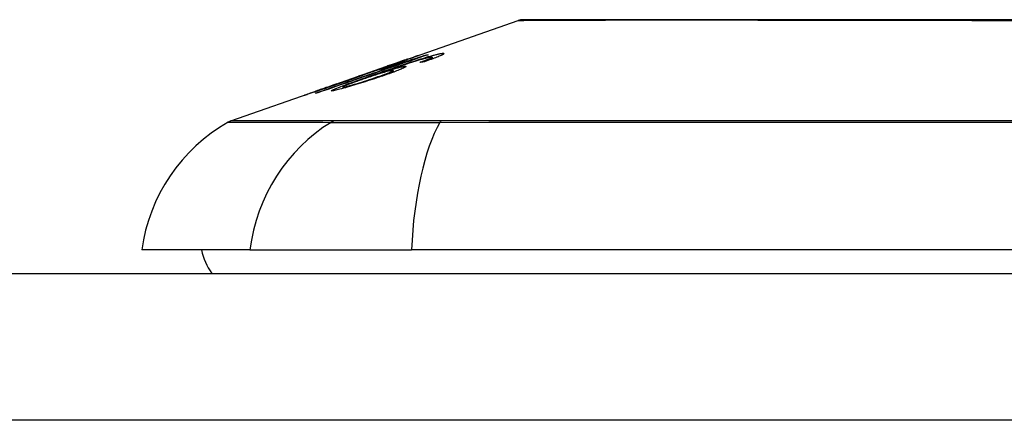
# Model space of a CAD drawing. Header units: inches. Extents: x 12 to 265, y 22 to 126.
# Tile 21 of 110: x 15.713 to 16.376, y 125.392 to 125.662. Entities that reach past the tile are written whole.
import ezdxf

# ---------------------------------------------------------------- set-up
doc = ezdxf.new("R2010")
doc.units = ezdxf.units.IN
doc.header["$MEASUREMENT"] = 0
doc.layers.add('Visible Edges(ANSI)', color=7, linetype='Continuous', lineweight=25)
doc.layers.add('Visible Tangent Edges(ANSI)', color=7, linetype='Continuous', lineweight=25)

msp = doc.modelspace()

# ---------------------------------------------------------------- linework, layer by layer
at = {"layer": 'Visible Edges(ANSI)'}
for p, q in [((15.97033, 125.63372), (16.04853, 125.66109)), ((15.97352, 125.63472), (15.97352, 125.63445)), ((15.98688, 125.63792), (15.98688, 125.63765)), ((15.98891, 125.63531), (15.98891, 125.63442)), ((15.99068, 125.63632), (15.99068, 125.63507)), ((15.92503, 125.61786), (15.96015, 125.63016)), ((15.94109, 125.62343), (15.94919, 125.62626)), ((15.94914, 125.62623), (15.94914, 125.626)), ((15.95601, 125.62793), (15.96481, 125.631)), ((15.95743, 125.62616), (15.95743, 125.6258)), ((15.96056, 125.6303), (15.96056, 125.63029)), ((15.96437, 125.62734), (15.96437, 125.62614)), ((15.96481, 125.631), (15.96481, 125.63059)), ((15.96994, 125.63217), (15.96994, 125.63179)), ((15.94244, 125.62384), (15.94244, 125.62357)), ((15.855, 125.59335), (15.91683, 125.615)), ((15.91216, 125.61327), (15.91216, 125.61305)), ((15.9246, 125.61771), (15.9246, 125.6177)), ((15.9304, 125.61612), (15.9304, 125.6152)), ((15.86787, 125.50645), (15.7951, 125.50645)), ((15.86787, 125.50645), (15.97665, 125.50645)), ((16.83403, 125.50645), (15.97665, 125.50645)), ((12.25434, 125.4907), (59.85934, 125.4907))]:
    msp.add_line(p, q, dxfattribs=at)
at = {"layer": 'Visible Edges(ANSI)', "flags": 128}
for points in [[(16.3884, 125.66137), (16.371, 125.66137), (16.35363, 125.66138), (16.33637, 125.66139), (16.31928, 125.6614), (16.30241, 125.66141), (16.28584, 125.66142), (16.26961, 125.66144), (16.25369, 125.66145), (16.23809, 125.66147), (16.22285, 125.66149), (16.20803, 125.6615), (16.1937, 125.66152), (16.1799, 125.66154), (16.16667, 125.66155), (16.15407, 125.66155), (16.14209, 125.66155), (16.13074, 125.66154), (16.12006, 125.66152), (16.11006, 125.6615), (16.10074, 125.66149), (16.09213, 125.66147), (16.08427, 125.66145), (16.07718, 125.66144), (16.07089, 125.66142), (16.06542, 125.66141), (16.06078, 125.6614), (16.05698, 125.66139), (16.054, 125.66138), (16.05186, 125.66137), (16.05057, 125.66137), (16.05014, 125.66137)], [(15.98784, 125.63798), (15.98477, 125.63692), (15.98169, 125.63586), (15.9786, 125.63479), (15.9755, 125.63372), (15.9724, 125.63265), (15.9693, 125.63157), (15.96619, 125.6305), (15.96308, 125.62942), (15.95997, 125.62835), (15.95686, 125.62727), (15.95374, 125.62619), (15.95063, 125.62511), (15.94752, 125.62404), (15.94441, 125.62296), (15.9413, 125.62188), (15.93819, 125.62081), (15.93509, 125.61973), (15.93199, 125.61866), (15.9289, 125.61759), (15.92582, 125.61652), (15.92274, 125.61545), (15.91967, 125.61439), (15.91661, 125.61333), (15.91355, 125.61227)], [(15.95151, 125.62458), (15.95292, 125.62507), (15.95434, 125.62556), (15.95576, 125.62605), (15.95719, 125.62655), (15.95862, 125.62704), (15.96004, 125.62753), (15.96146, 125.62802), (15.96288, 125.62851), (15.9643, 125.62899), (15.9657, 125.62947), (15.9671, 125.62994), (15.96849, 125.63041), (15.96986, 125.63087), (15.97123, 125.63132), (15.97257, 125.63177), (15.97391, 125.63221), (15.97522, 125.63265), (15.97652, 125.63307), (15.97781, 125.63349), (15.9791, 125.63391), (15.98038, 125.63431), (15.98164, 125.63471), (15.98289, 125.6351), (15.98411, 125.63548)], [(15.98566, 125.63536), (15.98373, 125.63481), (15.98166, 125.6342), (15.97949, 125.63353), (15.97727, 125.63283), (15.9752, 125.63216), (15.97339, 125.63157), (15.97192, 125.63109), (15.97089, 125.63075), (15.97006, 125.63047), (15.96922, 125.63019), (15.96837, 125.62991), (15.96752, 125.62962), (15.96667, 125.62933), (15.96581, 125.62904), (15.96495, 125.62875), (15.96409, 125.62845), (15.96324, 125.62816), (15.96238, 125.62787), (15.96154, 125.62758), (15.9607, 125.62729), (15.95986, 125.627), (15.95904, 125.62672), (15.95823, 125.62644), (15.95743, 125.62616)], [(15.9735, 125.63473), (15.97339, 125.6347), (15.97316, 125.63463), (15.97282, 125.63453), (15.97236, 125.63438), (15.97178, 125.63418), (15.97113, 125.63396), (15.97048, 125.63374), (15.96987, 125.63353), (15.96933, 125.63334), (15.96877, 125.63315), (15.96819, 125.63295), (15.96758, 125.63274), (15.96696, 125.63252), (15.96631, 125.6323), (15.96565, 125.63207), (15.96498, 125.63183), (15.9643, 125.63159), (15.9636, 125.63135), (15.9629, 125.63111), (15.96219, 125.63086), (15.96147, 125.63061), (15.96076, 125.63036), (15.96005, 125.63011), (15.95933, 125.62986)], [(15.96056, 125.6303), (15.96228, 125.6309), (15.96399, 125.6315), (15.96567, 125.63209), (15.96732, 125.63267), (15.96893, 125.63323), (15.97048, 125.63377), (15.97192, 125.63427), (15.97317, 125.63471), (15.97425, 125.63509), (15.97517, 125.63541), (15.97596, 125.63568), (15.97667, 125.63593), (15.97733, 125.63616), (15.97793, 125.63636), (15.97849, 125.63655), (15.97899, 125.63672), (15.97944, 125.63687), (15.97983, 125.637), (15.98016, 125.63711), (15.98043, 125.6372), (15.98065, 125.63727), (15.98083, 125.63732), (15.98095, 125.63735), (15.98103, 125.63736)], [(15.96236, 125.63066), (15.96313, 125.63093), (15.9639, 125.6312), (15.96465, 125.63147), (15.9654, 125.63173), (15.96614, 125.63199), (15.96685, 125.63224), (15.96754, 125.63249), (15.9682, 125.63273), (15.96884, 125.63296), (15.96946, 125.63318), (15.97004, 125.63339), (15.9706, 125.63359), (15.97111, 125.63378), (15.97157, 125.63396), (15.97199, 125.63411), (15.97236, 125.63425), (15.97267, 125.63437), (15.97294, 125.63447), (15.97315, 125.63456), (15.97331, 125.63462), (15.97343, 125.63467), (15.97349, 125.63471), (15.97352, 125.63472), (15.9735, 125.63473)], [(15.98103, 125.63736), (15.98106, 125.63735), (15.98098, 125.63731), (15.98081, 125.63723), (15.98053, 125.63711), (15.98015, 125.63695), (15.97965, 125.63675), (15.97906, 125.63652), (15.97837, 125.63625), (15.97759, 125.63596), (15.97672, 125.63563), (15.97575, 125.63527), (15.97469, 125.63488), (15.97361, 125.63448), (15.97253, 125.63409), (15.97148, 125.63371), (15.97047, 125.63335), (15.96952, 125.63301), (15.96858, 125.63267), (15.96762, 125.63233), (15.96665, 125.63199), (15.96567, 125.63164), (15.96467, 125.63129), (15.96366, 125.63093), (15.96263, 125.63058)], [(15.96481, 125.631), (15.96584, 125.63132), (15.96687, 125.63163), (15.96789, 125.63194), (15.96891, 125.63226), (15.96992, 125.63257), (15.97093, 125.63288), (15.97192, 125.63318), (15.97289, 125.63349), (15.97385, 125.63378), (15.97478, 125.63407), (15.9757, 125.63436), (15.97659, 125.63464), (15.97745, 125.63491), (15.97829, 125.63517), (15.97909, 125.63542), (15.9799, 125.63568), (15.98073, 125.63594), (15.98157, 125.63621), (15.98243, 125.63648), (15.9833, 125.63676), (15.98418, 125.63704), (15.98507, 125.63733), (15.98597, 125.63762), (15.98688, 125.63792)], [(15.98223, 125.63279), (15.98254, 125.6329), (15.98285, 125.63302), (15.98316, 125.63313), (15.98348, 125.63324), (15.98379, 125.63335), (15.9841, 125.63347), (15.98441, 125.63358), (15.98472, 125.63369), (15.98502, 125.63381), (15.98532, 125.63392), (15.98562, 125.63403), (15.98591, 125.63414), (15.9862, 125.63424), (15.98648, 125.63435), (15.98675, 125.63445), (15.98702, 125.63455), (15.98728, 125.63466), (15.98754, 125.63476), (15.98779, 125.63485), (15.98803, 125.63495), (15.98827, 125.63505), (15.98849, 125.63514), (15.9887, 125.63523), (15.98891, 125.63531)], [(15.98546, 125.63321), (15.98533, 125.63319), (15.98519, 125.63317), (15.98506, 125.63316), (15.98492, 125.63314), (15.98479, 125.63312), (15.98466, 125.63311), (15.98452, 125.63309), (15.98439, 125.63307), (15.98425, 125.63306), (15.98412, 125.63304), (15.98398, 125.63302), (15.98385, 125.63301), (15.98371, 125.63299), (15.98358, 125.63297), (15.98344, 125.63295), (15.98331, 125.63294), (15.98317, 125.63292), (15.98304, 125.6329), (15.9829, 125.63288), (15.98277, 125.63287), (15.98263, 125.63285), (15.9825, 125.63283), (15.98236, 125.63281), (15.98223, 125.63279)], [(15.98411, 125.63548), (15.98492, 125.63573), (15.98571, 125.63596), (15.98648, 125.6362), (15.98724, 125.63642), (15.98799, 125.63664), (15.98872, 125.63685), (15.98943, 125.63705), (15.99011, 125.63724), (15.99078, 125.63743), (15.99142, 125.6376), (15.99203, 125.63776), (15.99262, 125.63791), (15.99318, 125.63805), (15.99372, 125.63818), (15.99423, 125.6383), (15.99471, 125.63841), (15.99516, 125.6385), (15.99559, 125.63859), (15.99598, 125.63866), (15.99635, 125.63873), (15.99669, 125.63878), (15.997, 125.63883), (15.99729, 125.63886), (15.99756, 125.63889)], [(15.99756, 125.63889), (15.9979, 125.63891), (15.99818, 125.63891), (15.9984, 125.63888), (15.99854, 125.63883), (15.99861, 125.63876), (15.99859, 125.63866), (15.99849, 125.63853), (15.99829, 125.63837), (15.99802, 125.63819), (15.99765, 125.63798), (15.9972, 125.63775), (15.99667, 125.63749), (15.99606, 125.63721), (15.99537, 125.63691), (15.99462, 125.6366), (15.9938, 125.63627), (15.99291, 125.63592), (15.99197, 125.63555), (15.99097, 125.63518), (15.98994, 125.6348), (15.98887, 125.63441), (15.98776, 125.63401), (15.98663, 125.63361), (15.98546, 125.63321)], [(15.99015, 125.63639), (15.99005, 125.63638), (15.98994, 125.63637), (15.98982, 125.63635), (15.9897, 125.63633), (15.98957, 125.63631), (15.98943, 125.63629), (15.98928, 125.63626), (15.98913, 125.63623), (15.98897, 125.6362), (15.9888, 125.63616), (15.98862, 125.63612), (15.98843, 125.63608), (15.98824, 125.63604), (15.98804, 125.63599), (15.98783, 125.63594), (15.98761, 125.63588), (15.98739, 125.63583), (15.98716, 125.63577), (15.98693, 125.63571), (15.98669, 125.63564), (15.98644, 125.63558), (15.98618, 125.63551), (15.98592, 125.63544), (15.98566, 125.63536)], [(15.98688, 125.63792), (15.98692, 125.63792), (15.98696, 125.63792), (15.987, 125.63793), (15.98704, 125.63793), (15.98708, 125.63793), (15.98712, 125.63794), (15.98716, 125.63794), (15.9872, 125.63794), (15.98724, 125.63794), (15.98728, 125.63795), (15.98732, 125.63795), (15.98736, 125.63795), (15.9874, 125.63796), (15.98744, 125.63796), (15.98748, 125.63796), (15.98752, 125.63796), (15.98756, 125.63797), (15.9876, 125.63797), (15.98764, 125.63797), (15.98768, 125.63797), (15.98772, 125.63798), (15.98776, 125.63798), (15.9878, 125.63798), (15.98784, 125.63798)], [(15.98891, 125.63531), (15.98912, 125.63541), (15.98932, 125.6355), (15.9895, 125.63558), (15.98968, 125.63567), (15.98984, 125.63575), (15.98999, 125.63582), (15.99013, 125.63589), (15.99025, 125.63596), (15.99036, 125.63602), (15.99045, 125.63608), (15.99053, 125.63614), (15.99059, 125.63618), (15.99063, 125.63623), (15.99066, 125.63627), (15.99068, 125.6363), (15.99068, 125.63633), (15.99066, 125.63636), (15.99063, 125.63638), (15.99059, 125.63639), (15.99053, 125.6364), (15.99045, 125.6364), (15.99036, 125.6364), (15.99026, 125.6364), (15.99015, 125.63639)], [(15.91206, 125.61205), (15.91446, 125.61288), (15.91685, 125.61372), (15.91926, 125.61455), (15.92166, 125.61539), (15.92407, 125.61623), (15.92648, 125.61707), (15.92889, 125.6179), (15.9313, 125.61874), (15.93372, 125.61958), (15.93614, 125.62042), (15.93856, 125.62126), (15.94097, 125.62211), (15.94339, 125.62295), (15.94581, 125.62379), (15.94823, 125.62463), (15.95065, 125.62547), (15.95307, 125.62631), (15.95548, 125.62715), (15.9579, 125.62799), (15.96031, 125.62883), (15.96272, 125.62966), (15.96513, 125.6305), (15.96753, 125.63134), (15.96994, 125.63217)], [(15.96375, 125.6274), (15.96329, 125.62733), (15.96271, 125.62721), (15.962, 125.62706), (15.96118, 125.62685), (15.96024, 125.6266), (15.95923, 125.62632), (15.95823, 125.62604), (15.95729, 125.62576), (15.95645, 125.62551), (15.95568, 125.62527), (15.95489, 125.62503), (15.95408, 125.62478), (15.95327, 125.62452), (15.95244, 125.62426), (15.9516, 125.62399), (15.95075, 125.62371), (15.9499, 125.62343), (15.94905, 125.62315), (15.94821, 125.62287), (15.94736, 125.62258), (15.94652, 125.6223), (15.94569, 125.62201), (15.94486, 125.62173), (15.94403, 125.62144)], [(15.96263, 125.63058), (15.96194, 125.63034), (15.96126, 125.6301), (15.96057, 125.62986), (15.95988, 125.62962), (15.9592, 125.62939), (15.95852, 125.62916), (15.95785, 125.62893), (15.95718, 125.6287), (15.95652, 125.62847), (15.95587, 125.62825), (15.95522, 125.62803), (15.95454, 125.6278), (15.95384, 125.62757), (15.95313, 125.62733), (15.95241, 125.62709), (15.95169, 125.62685), (15.95097, 125.62661), (15.95028, 125.62638), (15.94964, 125.62617), (15.94903, 125.62597), (15.94846, 125.62578), (15.94793, 125.62561), (15.94743, 125.62545), (15.94696, 125.6253)], [(15.94919, 125.62626), (15.94919, 125.62626), (15.94918, 125.62626), (15.94918, 125.62626), (15.94917, 125.62625), (15.94917, 125.62625), (15.94917, 125.62625), (15.94916, 125.62625), (15.94916, 125.62625), (15.94916, 125.62625), (15.94915, 125.62624), (15.94915, 125.62624), (15.94915, 125.62624), (15.94915, 125.62624), (15.94914, 125.62624), (15.94914, 125.62624), (15.94914, 125.62624), (15.94914, 125.62624), (15.94914, 125.62623), (15.94914, 125.62623), (15.94914, 125.62623), (15.94914, 125.62623), (15.94914, 125.62623), (15.94914, 125.62623), (15.94915, 125.62623)], [(15.94915, 125.62623), (15.94964, 125.62637), (15.95081, 125.62674), (15.95253, 125.62731), (15.95393, 125.62777), (15.95446, 125.62795), (15.95481, 125.62807), (15.95517, 125.62819), (15.95554, 125.62831), (15.95592, 125.62844), (15.95631, 125.62857), (15.95671, 125.62871), (15.95712, 125.62885), (15.95754, 125.62899), (15.95796, 125.62914), (15.95839, 125.62929), (15.95883, 125.62944), (15.95926, 125.62959), (15.9597, 125.62974), (15.96014, 125.62989), (15.96059, 125.63005), (15.96103, 125.6302), (15.96147, 125.63035), (15.96192, 125.63051), (15.96236, 125.63066)], [(15.95167, 125.62235), (15.95291, 125.62277), (15.95412, 125.62319), (15.95532, 125.62361), (15.95648, 125.62402), (15.95759, 125.62442), (15.95866, 125.62481), (15.95966, 125.62518), (15.96059, 125.62554), (15.96142, 125.62586), (15.96209, 125.62614), (15.96263, 125.62637), (15.96306, 125.62656), (15.9634, 125.62672), (15.9637, 125.62687), (15.96394, 125.62699), (15.96413, 125.62711), (15.96426, 125.6272), (15.96435, 125.62728), (15.96437, 125.62734), (15.96435, 125.62739), (15.96427, 125.62741), (15.96414, 125.62742), (15.96397, 125.62742), (15.96375, 125.6274)], [(15.97208, 125.63013), (15.97258, 125.63016), (15.97288, 125.63012), (15.97296, 125.63001), (15.97282, 125.62983), (15.97245, 125.62957), (15.97189, 125.62926), (15.9712, 125.62892), (15.97047, 125.62858), (15.96974, 125.62826), (15.96905, 125.62797), (15.96831, 125.62766), (15.96751, 125.62734), (15.96667, 125.62701), (15.96577, 125.62667), (15.96482, 125.62631), (15.96383, 125.62594), (15.9628, 125.62556), (15.96173, 125.62518), (15.96064, 125.62479), (15.95952, 125.6244), (15.95838, 125.624), (15.95722, 125.6236), (15.95603, 125.62319), (15.95483, 125.62279)], [(15.96994, 125.63217), (15.96941, 125.63201), (15.96889, 125.63185), (15.96838, 125.63169), (15.96787, 125.63153), (15.96736, 125.63137), (15.96686, 125.63122), (15.96637, 125.63107), (15.96589, 125.63092), (15.96541, 125.63077), (15.96493, 125.63063), (15.96447, 125.63049), (15.96401, 125.63035), (15.96357, 125.63021), (15.96313, 125.63008), (15.96263, 125.62993), (15.96204, 125.62975), (15.96138, 125.62954), (15.96066, 125.62933), (15.95989, 125.62909), (15.95911, 125.62886), (15.95831, 125.62862), (15.95751, 125.62838), (15.95674, 125.62815), (15.95601, 125.62793)], [(15.95743, 125.62616), (15.95808, 125.62637), (15.95872, 125.62657), (15.95936, 125.62677), (15.95999, 125.62696), (15.96061, 125.62715), (15.96123, 125.62734), (15.96184, 125.62753), (15.96244, 125.62771), (15.96303, 125.62788), (15.96364, 125.62806), (15.96428, 125.62825), (15.96495, 125.62844), (15.96563, 125.62863), (15.96634, 125.62883), (15.96705, 125.62902), (15.96777, 125.62921), (15.96849, 125.62939), (15.96915, 125.62956), (15.96977, 125.6297), (15.97034, 125.62983), (15.97086, 125.62993), (15.97132, 125.63002), (15.97173, 125.63009), (15.97208, 125.63013)], [(15.95933, 125.62986), (15.95939, 125.62988), (15.95944, 125.6299), (15.95949, 125.62992), (15.95954, 125.62994), (15.95959, 125.62996), (15.95964, 125.62997), (15.95969, 125.62999), (15.95974, 125.63001), (15.9598, 125.63003), (15.95985, 125.63005), (15.9599, 125.63007), (15.95995, 125.63009), (15.96, 125.6301), (15.96005, 125.63012), (15.9601, 125.63014), (15.96015, 125.63016), (15.9602, 125.63018), (15.96026, 125.63019), (15.96031, 125.63021), (15.96036, 125.63023), (15.96041, 125.63025), (15.96046, 125.63026), (15.96051, 125.63028), (15.96056, 125.6303)], [(15.92374, 125.61362), (15.92267, 125.61359), (15.92334, 125.61413), (15.92571, 125.61519), (15.92817, 125.61618), (15.9292, 125.61658), (15.93016, 125.61694), (15.93115, 125.61731), (15.93219, 125.6177), (15.93327, 125.61809), (15.93436, 125.6185), (15.93548, 125.6189), (15.93662, 125.61931), (15.93778, 125.61973), (15.93897, 125.62016), (15.94018, 125.62059), (15.94141, 125.62103), (15.94265, 125.62147), (15.94391, 125.62191), (15.94517, 125.62236), (15.94644, 125.6228), (15.94771, 125.62325), (15.94898, 125.6237), (15.95025, 125.62414), (15.95151, 125.62458)], [(15.95483, 125.62279), (15.95332, 125.62228), (15.9518, 125.62178), (15.95027, 125.62127), (15.94873, 125.62077), (15.94717, 125.62027), (15.94561, 125.61977), (15.94403, 125.61927), (15.94244, 125.61877), (15.94086, 125.61828), (15.9393, 125.6178), (15.93777, 125.61734), (15.93629, 125.61689), (15.93486, 125.61647), (15.93348, 125.61607), (15.93216, 125.61569), (15.93089, 125.61534), (15.92968, 125.61501), (15.92855, 125.6147), (15.92749, 125.61443), (15.92651, 125.61419), (15.92565, 125.61399), (15.92491, 125.61383), (15.92427, 125.6137), (15.92374, 125.61362)], [(15.92854, 125.61881), (15.92938, 125.6191), (15.93021, 125.61939), (15.93103, 125.61968), (15.93185, 125.61996), (15.93265, 125.62025), (15.93345, 125.62053), (15.93422, 125.6208), (15.93498, 125.62107), (15.93572, 125.62134), (15.93642, 125.62159), (15.93709, 125.62183), (15.93774, 125.62206), (15.93836, 125.62229), (15.93897, 125.62251), (15.93959, 125.62274), (15.94019, 125.62296), (15.94076, 125.62317), (15.94127, 125.62336), (15.94168, 125.62352), (15.94201, 125.62365), (15.94224, 125.62374), (15.94238, 125.62381), (15.94244, 125.62384), (15.94242, 125.62384)], [(15.94696, 125.6253), (15.94681, 125.62523), (15.94662, 125.62516), (15.94641, 125.62507), (15.94617, 125.62498), (15.9459, 125.62487), (15.9456, 125.62475), (15.94527, 125.62463), (15.9449, 125.62449), (15.94451, 125.62434), (15.94408, 125.62418), (15.94362, 125.624), (15.94314, 125.62382), (15.94262, 125.62363), (15.94205, 125.62342), (15.94133, 125.62316), (15.94044, 125.62284), (15.93938, 125.62245), (15.93813, 125.62201), (15.93672, 125.62151), (15.93527, 125.62099), (15.93377, 125.62046), (15.93226, 125.61993), (15.93072, 125.61939), (15.92917, 125.61885)], [(15.94403, 125.62144), (15.94317, 125.62114), (15.94233, 125.62085), (15.9415, 125.62055), (15.94068, 125.62027), (15.93989, 125.61998), (15.9391, 125.6197), (15.93834, 125.61942), (15.93759, 125.61915), (15.93686, 125.61888), (15.93614, 125.61861), (15.93544, 125.61835), (15.93476, 125.61809), (15.93411, 125.61784), (15.93349, 125.6176), (15.93291, 125.61736), (15.93238, 125.61715), (15.93191, 125.61695), (15.9315, 125.61677), (15.93116, 125.61661), (15.93081, 125.61643), (15.93052, 125.61625), (15.9304, 125.61612), (15.93054, 125.61607), (15.93093, 125.6161)], [(15.93093, 125.6161), (15.93117, 125.61614), (15.93144, 125.61619), (15.93176, 125.61626), (15.93211, 125.61634), (15.93251, 125.61643), (15.93295, 125.61654), (15.93343, 125.61666), (15.93394, 125.6168), (15.93449, 125.61695), (15.93507, 125.61711), (15.93567, 125.61728), (15.93629, 125.61746), (15.93694, 125.61764), (15.9376, 125.61784), (15.93829, 125.61804), (15.93916, 125.6183), (15.94028, 125.61864), (15.94164, 125.61906), (15.94324, 125.61957), (15.94495, 125.62011), (15.94665, 125.62067), (15.94834, 125.62123), (15.95002, 125.62179), (15.95167, 125.62235)], [(15.94242, 125.62384), (15.94241, 125.62384), (15.94239, 125.62384), (15.94236, 125.62383), (15.94233, 125.62382), (15.9423, 125.62381), (15.94226, 125.6238), (15.94222, 125.62379), (15.94217, 125.62378), (15.94213, 125.62376), (15.94207, 125.62375), (15.94202, 125.62373), (15.94196, 125.62371), (15.9419, 125.62369), (15.94183, 125.62367), (15.94177, 125.62365), (15.9417, 125.62363), (15.94163, 125.62361), (15.94156, 125.62358), (15.94148, 125.62356), (15.94141, 125.62354), (15.94133, 125.62351), (15.94125, 125.62349), (15.94117, 125.62346), (15.94109, 125.62343)], [(15.90458, 125.61061), (15.90456, 125.61062), (15.90469, 125.61068), (15.90499, 125.6108), (15.90548, 125.61099), (15.90616, 125.61123), (15.90699, 125.61153), (15.90788, 125.61185), (15.90878, 125.61217), (15.90961, 125.61246), (15.91039, 125.61274), (15.91121, 125.61302), (15.91206, 125.61332), (15.91295, 125.61364), (15.91388, 125.61396), (15.91485, 125.6143), (15.91586, 125.61465), (15.91689, 125.61501), (15.91794, 125.61538), (15.91901, 125.61576), (15.9201, 125.61614), (15.9212, 125.61652), (15.92232, 125.61692), (15.92346, 125.61731), (15.9246, 125.61771)], [(15.92917, 125.61885), (15.92708, 125.61812), (15.925, 125.6174), (15.92293, 125.61669), (15.92091, 125.616), (15.91896, 125.61534), (15.91707, 125.6147), (15.91531, 125.6141), (15.91376, 125.61358), (15.91242, 125.61314), (15.9113, 125.61276), (15.9104, 125.61246), (15.90959, 125.6122), (15.90883, 125.61195), (15.90814, 125.61172), (15.9075, 125.61151), (15.90693, 125.61133), (15.90641, 125.61116), (15.90597, 125.61102), (15.90559, 125.6109), (15.90527, 125.61081), (15.90501, 125.61073), (15.90481, 125.61067), (15.90467, 125.61063), (15.90458, 125.61061)], [(15.92623, 125.61827), (15.92501, 125.61785), (15.9238, 125.61742), (15.92259, 125.617), (15.92141, 125.61658), (15.92026, 125.61618), (15.91913, 125.61578), (15.91805, 125.6154), (15.91702, 125.61504), (15.91607, 125.6147), (15.9153, 125.61443), (15.91469, 125.61421), (15.91421, 125.61404), (15.91384, 125.61391), (15.91351, 125.61379), (15.91322, 125.61368), (15.91297, 125.61359), (15.91275, 125.61351), (15.91256, 125.61344), (15.91241, 125.61338), (15.9123, 125.61334), (15.91222, 125.6133), (15.91217, 125.61328), (15.91216, 125.61327), (15.91218, 125.61327)], [(15.91218, 125.61327), (15.91228, 125.61329), (15.91246, 125.61335), (15.91272, 125.61343), (15.91308, 125.61354), (15.91353, 125.61369), (15.91406, 125.61386), (15.91468, 125.61407), (15.91537, 125.61429), (15.91608, 125.61453), (15.9168, 125.61478), (15.91752, 125.61502), (15.91825, 125.61526), (15.919, 125.61552), (15.91978, 125.61578), (15.92058, 125.61605), (15.92141, 125.61634), (15.92227, 125.61663), (15.92314, 125.61693), (15.92402, 125.61724), (15.92492, 125.61754), (15.92581, 125.61786), (15.92672, 125.61817), (15.92763, 125.61849), (15.92854, 125.61881)], [(15.9246, 125.61771), (15.92467, 125.61774), (15.92474, 125.61776), (15.92481, 125.61779), (15.92487, 125.61781), (15.92494, 125.61783), (15.92501, 125.61786), (15.92508, 125.61788), (15.92514, 125.6179), (15.92521, 125.61793), (15.92528, 125.61795), (15.92535, 125.61798), (15.92542, 125.618), (15.92548, 125.61802), (15.92555, 125.61805), (15.92562, 125.61807), (15.92569, 125.61809), (15.92575, 125.61811), (15.92582, 125.61814), (15.92589, 125.61816), (15.92596, 125.61818), (15.92603, 125.61821), (15.92609, 125.61823), (15.92616, 125.61825), (15.92623, 125.61827)], [(15.91355, 125.61227), (15.91349, 125.61226), (15.91343, 125.61225), (15.91337, 125.61224), (15.91331, 125.61224), (15.91324, 125.61223), (15.91318, 125.61222), (15.91312, 125.61221), (15.91306, 125.6122), (15.913, 125.61219), (15.91293, 125.61218), (15.91287, 125.61217), (15.91281, 125.61216), (15.91275, 125.61216), (15.91268, 125.61215), (15.91262, 125.61214), (15.91256, 125.61213), (15.9125, 125.61212), (15.91244, 125.61211), (15.91237, 125.6121), (15.91231, 125.61209), (15.91225, 125.61208), (15.91219, 125.61207), (15.91212, 125.61206), (15.91206, 125.61205)]]:
    msp.add_lwpolyline(points, dxfattribs=at)
at = {"layer": 'Visible Edges(ANSI)'}
for centre, radius, start, end in [((16.05016, 125.65644), 0.00492, 90.17314, 109.29005), ((15.85825, 125.58406), 0.00984, 109.29005, 119.81689), ((15.91208, 125.49013), 0.11811, 119.81689, 172.0587), ((15.87384, 125.51432), 0.03937, 191.53696, 216.8699)]:
    msp.add_arc(centre, radius, start, end, dxfattribs=at)
at = {"layer": 'Visible Tangent Edges(ANSI)'}
for p, q in [((15.98103, 125.63736), (15.98103, 125.63733)), ((15.98411, 125.63548), (15.98411, 125.63492)), ((15.99756, 125.63889), (15.99756, 125.63793)), ((15.94915, 125.62623), (15.94915, 125.62601)), ((15.96236, 125.63066), (15.96236, 125.63048)), ((15.97208, 125.63013), (15.97208, 125.62936)), ((15.95151, 125.62458), (15.95151, 125.62396)), ((15.95167, 125.62235), (15.95167, 125.62173)), ((15.91218, 125.61327), (15.91218, 125.61306)), ((15.92854, 125.61881), (15.92854, 125.61863)), ((15.93093, 125.6161), (15.93093, 125.61535)), ((15.92478, 125.59339), (15.92462, 125.59339)), ((15.997, 125.59339), (15.99653, 125.59339)), ((59.85934, 125.3917), (12.25434, 125.3917))]:
    msp.add_line(p, q, dxfattribs=at)
at = {"layer": 'Visible Tangent Edges(ANSI)', "flags": 128}
for points in [[(16.04856, 125.66109), (16.04871, 125.66109), (16.04916, 125.66109), (16.04991, 125.6611), (16.05096, 125.6611), (16.05232, 125.66111), (16.05398, 125.66112), (16.05593, 125.66113), (16.05819, 125.66114), (16.06073, 125.66115), (16.06357, 125.66117), (16.06669, 125.66118), (16.0701, 125.6612), (16.07379, 125.66121), (16.07776, 125.66123), (16.08201, 125.66124), (16.08653, 125.66126), (16.09133, 125.66128), (16.09639, 125.66129), (16.1017, 125.66131), (16.10726, 125.66133), (16.11306, 125.66135), (16.1191, 125.66136), (16.12538, 125.66138), (16.13188, 125.66139)], [(16.13188, 125.66139), (16.13358, 125.6614), (16.13529, 125.6614), (16.13701, 125.6614), (16.13875, 125.66141), (16.1405, 125.66141), (16.14227, 125.66141), (16.14405, 125.66141), (16.14584, 125.66142), (16.14765, 125.66142), (16.14948, 125.66142), (16.15131, 125.66142), (16.15317, 125.66142), (16.15503, 125.66142), (16.15691, 125.66142), (16.15881, 125.66142), (16.16071, 125.66142), (16.16263, 125.66141), (16.16457, 125.66141), (16.16652, 125.66141), (16.16848, 125.66141), (16.17046, 125.6614), (16.17245, 125.6614), (16.17445, 125.6614), (16.17647, 125.66139)], [(16.17647, 125.66139), (16.1845, 125.66138), (16.19272, 125.66136), (16.20114, 125.66135), (16.20973, 125.66133), (16.21849, 125.66131), (16.2274, 125.66129), (16.23645, 125.66128), (16.24563, 125.66126), (16.25494, 125.66124), (16.26436, 125.66123), (16.27391, 125.66121), (16.28356, 125.6612), (16.29332, 125.66118), (16.30319, 125.66117), (16.31314, 125.66115), (16.32319, 125.66114), (16.33332, 125.66113), (16.34353, 125.66112), (16.35378, 125.66111), (16.36407, 125.6611), (16.37439, 125.6611), (16.38471, 125.66109)], [(15.92462, 125.59339), (15.91898, 125.59339), (15.91361, 125.59339), (15.90845, 125.59339), (15.90352, 125.59338), (15.89882, 125.59338), (15.89436, 125.59338), (15.89014, 125.59338), (15.88615, 125.59338), (15.8824, 125.59338), (15.87888, 125.59337), (15.8756, 125.59337), (15.87257, 125.59337), (15.86977, 125.59337), (15.86721, 125.59336), (15.8649, 125.59336), (15.86282, 125.59336), (15.86099, 125.59336), (15.8594, 125.59336), (15.85806, 125.59336), (15.85695, 125.59335), (15.8561, 125.59335), (15.85548, 125.59335), (15.85512, 125.59335), (15.855, 125.59335)], [(15.99653, 125.59339), (15.99244, 125.59339), (15.98841, 125.59339), (15.98444, 125.59339), (15.98055, 125.59339), (15.97673, 125.59339), (15.97299, 125.59339), (15.96934, 125.59339), (15.96578, 125.59339), (15.96232, 125.59339), (15.95896, 125.59339), (15.9557, 125.59339), (15.95256, 125.59339), (15.94953, 125.59339), (15.94662, 125.59339), (15.94383, 125.59339), (15.94116, 125.59339), (15.93863, 125.59339), (15.93623, 125.59339), (15.93396, 125.59339), (15.93184, 125.59339), (15.92986, 125.59339), (15.92802, 125.59339), (15.92633, 125.59339), (15.92478, 125.59339)], [(16.38805, 125.59335), (16.37076, 125.59335), (16.35347, 125.59335), (16.33617, 125.59335), (16.31887, 125.59336), (16.30157, 125.59336), (16.28429, 125.59336), (16.26701, 125.59336), (16.24976, 125.59336), (16.23254, 125.59336), (16.21535, 125.59337), (16.19819, 125.59337), (16.18108, 125.59337), (16.16401, 125.59337), (16.14699, 125.59338), (16.13004, 125.59338), (16.11314, 125.59338), (16.09631, 125.59338), (16.07955, 125.59338), (16.06287, 125.59338), (16.04627, 125.59339), (16.02977, 125.59339), (16.01343, 125.59339), (15.997, 125.59339)], [(15.85335, 125.5926), (15.85347, 125.5926), (15.85384, 125.5926), (15.85444, 125.5926), (15.85529, 125.59259), (15.85638, 125.59259), (15.85772, 125.59259), (15.85929, 125.59258), (15.86111, 125.59257), (15.86316, 125.59257), (15.86546, 125.59256), (15.86799, 125.59255), (15.87077, 125.59254), (15.87378, 125.59253), (15.87703, 125.59252), (15.88052, 125.59251), (15.88425, 125.5925), (15.88822, 125.59249), (15.89242, 125.59248), (15.89685, 125.59246), (15.90152, 125.59245), (15.90642, 125.59244), (15.91156, 125.59243), (15.91693, 125.59242), (15.92252, 125.5924)], [(15.92252, 125.5924), (15.92406, 125.59239), (15.92575, 125.59238), (15.92759, 125.59237), (15.92959, 125.59236), (15.93174, 125.59235), (15.93404, 125.59235), (15.93648, 125.59234), (15.93906, 125.59234), (15.94178, 125.59234), (15.94462, 125.59233), (15.9476, 125.59233), (15.95069, 125.59233), (15.95391, 125.59233), (15.95724, 125.59233), (15.96069, 125.59234), (15.96423, 125.59234), (15.96788, 125.59234), (15.97162, 125.59235), (15.97546, 125.59235), (15.97937, 125.59236), (15.98336, 125.59237), (15.98743, 125.59238), (15.99156, 125.59239), (15.99576, 125.5924)], [(15.99576, 125.5924), (16.02866, 125.59243), (16.06193, 125.59245), (16.09552, 125.59248), (16.12938, 125.5925), (16.1635, 125.59252), (16.19781, 125.59254), (16.23229, 125.59256), (16.2669, 125.59257), (16.30158, 125.59259), (16.33629, 125.5926), (16.37099, 125.5926), (16.40568, 125.5926)]]:
    msp.add_lwpolyline(points, dxfattribs=at)
at = {"layer": 'Visible Tangent Edges(ANSI)'}
for centre, major_axis, ratio, start_param, end_param in [((15.92717, 125.58388), (0.00008, 0.00984), 0.945463, 0.267645, 0.531352), ((15.99738, 125.58388), (-0.00003, 0.00984), 0.32572, 0.259229, 0.522936), ((15.97829, 125.49013), (0, 0.11811), 0.943995, 0.523835, 1.432195), ((16.01525, 125.49013), (0, 0.11811), 0.32996, 0.523835, 1.432195)]:
    msp.add_ellipse(centre, major_axis=major_axis, ratio=ratio, start_param=start_param, end_param=end_param, dxfattribs=at)

doc.saveas('drawing.dxf')
